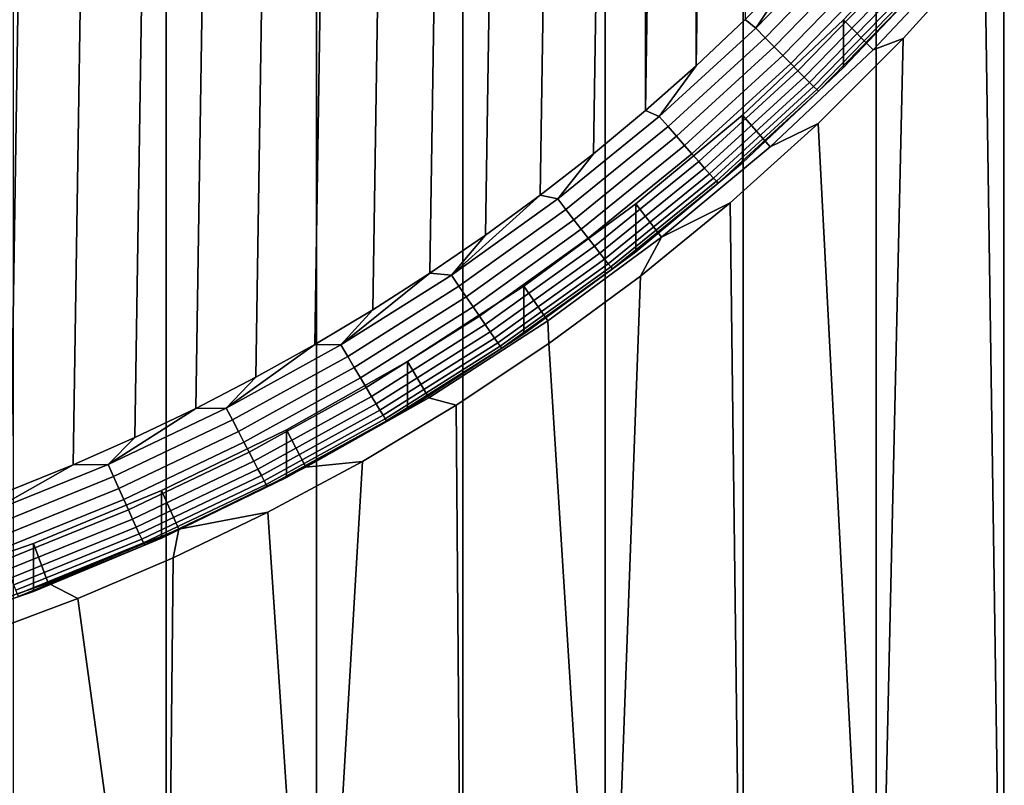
# Model space of a CAD drawing. Header units: metres. Extents: x -22 to 95, y -240 to 22.
# Tile 16 of 180: x 3.84 to 8.55, y -236.53 to -232.87. Entities that reach past the tile are written whole.
import ezdxf

# ---------------------------------------------------------------- set-up
doc = ezdxf.new("R2010")
doc.units = ezdxf.units.M
doc.layers.add('solid_10_151_013_XXX', color=7, linetype='CONTINUOUS')

msp = doc.modelspace()

# ---------------------------------------------------------------- linework, layer by layer
at = {"layer": 'solid_10_151_013_XXX'}
for points in [[(3.803387, -238.268066, 303.535492), (4.536664, -238.272232, 303.297272), (4.536667, -43.992737, 299.906097), (3.80339, -43.988579, 300.144318)], [(4.536664, -238.272232, 303.297272), (5.255143, -238.277115, 303.017578), (5.255147, -43.99762, 299.626434), (4.536667, -43.992737, 299.906097)], [(5.255143, -238.277115, 303.017578), (5.956481, -238.2827, 302.697357), (5.956485, -44.003208, 299.306183), (5.255147, -43.99762, 299.626434)], [(5.956481, -238.2827, 302.697357), (6.638391, -238.288986, 302.337585), (6.638394, -44.009487, 298.946442), (5.956485, -44.003208, 299.306183)], [(6.638391, -238.288986, 302.337585), (7.298648, -238.295929, 301.939514), (7.298651, -44.016438, 298.54834), (6.638394, -44.009487, 298.946442)], [(7.298648, -238.295929, 301.939514), (7.935099, -238.303528, 301.504364), (7.935101, -44.024033, 298.11322), (7.298651, -44.016438, 298.54834)], [(7.935099, -238.303528, 301.504364), (8.545666, -238.311737, 301.03363), (8.545669, -44.032249, 297.642456), (7.935101, -44.024033, 298.11322)], [(8.545666, -238.311737, 301.03363), (9.128359, -238.320557, 300.528809), (9.128361, -44.041061, 297.137634), (8.545669, -44.032249, 297.642456)], [(4.090693, -215.658875, 271.182831), (3.790932, -235.118073, 271.522491), (3.487658, -235.230133, 271.524445), (3.790926, -215.537506, 271.180695)], [(4.38658, -215.789429, 271.185089), (4.090699, -234.996689, 271.520355), (3.790932, -235.118073, 271.522491), (4.090693, -215.658875, 271.182831)], [(4.678328, -215.929047, 271.187531), (4.386586, -234.866135, 271.518097), (4.090699, -234.996689, 271.520355), (4.38658, -215.789429, 271.185089)], [(4.965702, -216.077621, 271.190125), (4.678334, -234.726532, 271.515656), (4.386586, -234.866135, 271.518097), (4.678328, -215.929047, 271.187531)], [(5.248289, -216.234924, 271.192871), (4.965708, -234.577957, 271.513062), (4.678334, -234.726532, 271.515656), (4.965702, -216.077621, 271.190125)], [(5.52594, -216.400879, 271.19577), (5.248294, -234.420654, 271.510315), (4.965708, -234.577957, 271.513062), (5.248289, -216.234924, 271.192871)], [(5.798304, -216.575287, 271.198822), (5.525946, -234.2547, 271.507416), (5.248294, -234.420654, 271.510315), (5.52594, -216.400879, 271.19577)], [(6.065144, -216.75798, 271.201996), (5.798309, -234.080292, 271.504364), (5.525946, -234.2547, 271.507416), (5.798304, -216.575287, 271.198822)], [(6.326282, -216.948837, 271.205353), (6.065149, -233.897598, 271.50119), (5.798309, -234.080292, 271.504364), (6.065144, -216.75798, 271.201996)], [(6.58136, -217.147614, 271.208801), (6.326287, -233.706726, 271.497864), (6.065149, -233.897598, 271.50119), (6.326282, -216.948837, 271.205353)], [(6.830242, -217.354187, 271.212402), (6.581365, -233.507965, 271.494385), (6.326287, -233.706726, 271.497864), (6.58136, -217.147614, 271.208801)], [(6.830242, -217.354187, 271.212402), (6.830247, -233.301392, 271.490784), (6.581365, -233.507965, 271.494385)], [(6.830242, -217.354187, 271.212402), (7.072636, -217.568314, 271.216156), (6.830247, -233.301392, 271.490784)], [(7.072636, -217.568314, 271.216156), (7.07264, -233.087265, 271.48703), (6.830247, -233.301392, 271.490784)], [(7.072636, -217.568314, 271.216156), (7.308295, -217.78978, 271.220032), (7.07264, -233.087265, 271.48703)], [(7.308295, -217.78978, 271.220032), (7.3083, -232.865784, 271.483185), (7.07264, -233.087265, 271.48703)], [(9.128359, -238.667725, 280.639801), (8.545666, -238.676529, 280.134979), (8.455454, -232.523468, 279.954437), (8.82739, -232.06665, 280.2565)], [(8.383239, -232.518112, 284.979156), (7.919711, -233.010452, 284.987762), (7.778174, -232.867233, 285.09613), (8.233618, -232.383484, 285.087677)], [(7.778182, -233.096039, 271.987274), (8.233624, -232.612289, 271.978821), (8.233618, -232.383484, 285.087677), (7.778174, -232.867233, 285.09613)], [(7.358793, -232.906754, 271.488068), (7.537077, -232.637115, 271.479187), (7.794924, -232.457565, 271.480225)], [(7.358793, -232.906754, 271.488068), (7.794924, -232.457565, 271.480225), (7.842312, -232.500687, 271.493683), (7.40353, -232.952606, 271.501587)], [(7.40353, -232.952606, 271.501587), (7.842312, -232.500687, 271.493683), (7.888071, -232.542175, 271.515381), (7.446728, -232.996735, 271.523315)], [(7.446728, -232.996735, 271.523315), (7.888071, -232.542175, 271.515381), (7.931415, -232.581314, 271.544983), (7.487647, -233.038361, 271.552948)], [(7.919711, -233.010452, 284.987762), (8.383239, -232.518112, 284.979156), (8.455454, -232.523468, 279.954437), (8.063922, -232.956543, 279.659027)], [(8.545666, -238.676529, 280.134979), (7.935099, -238.684753, 279.664246), (8.063922, -232.956543, 279.659027), (8.455454, -232.523468, 279.954437)], [(7.487647, -233.038361, 271.552948), (7.931415, -232.581314, 271.544983), (7.971601, -232.617447, 271.58194), (7.525586, -233.076813, 271.589966)], [(7.525586, -233.076813, 271.589966), (7.971601, -232.617447, 271.58194), (8.007942, -232.649933, 271.625641), (7.559893, -233.111389, 271.633698)], [(8.11301, -232.740997, 271.915802), (8.233624, -232.612289, 271.978821), (7.778182, -233.096039, 271.987274)], [(7.358793, -232.906754, 271.488068), (7.3083, -232.865784, 271.483185), (7.537077, -232.637115, 271.479187)], [(7.559893, -233.111389, 271.633698), (8.007942, -232.649933, 271.625641), (8.039813, -232.678223, 271.675323), (7.58998, -233.14151, 271.683411)], [(7.58998, -233.14151, 271.683411), (8.039813, -232.678223, 271.675323), (8.066669, -232.701828, 271.730164), (7.615333, -233.166672, 271.738281)], [(7.615333, -233.166672, 271.738281), (8.066669, -232.701828, 271.730164), (8.088047, -232.720367, 271.789215), (7.635516, -233.186447, 271.797363)], [(7.635516, -233.186447, 271.797363), (8.088047, -232.720367, 271.789215), (8.103583, -232.73349, 271.85144), (7.650182, -233.20047, 271.859589)], [(7.650182, -233.20047, 271.859589), (8.103583, -232.73349, 271.85144), (8.11301, -232.740997, 271.915802), (7.659082, -233.208511, 271.92395)], [(7.659082, -233.208511, 271.92395), (8.11301, -232.740997, 271.915802), (7.778182, -233.096039, 271.987274)], [(7.358793, -232.906754, 271.488068), (6.896814, -233.329315, 271.495453), (7.07264, -233.087265, 271.48703), (7.3083, -232.865784, 271.483185)], [(7.919711, -233.010452, 284.987762), (7.42688, -233.474304, 284.99585), (7.294349, -233.322617, 285.104065), (7.778174, -232.867233, 285.09613)], [(7.294358, -233.551422, 271.995209), (7.778182, -233.096039, 271.987274), (7.778174, -232.867233, 285.09613), (7.294349, -233.322617, 285.104065)], [(6.896814, -233.329315, 271.495453), (7.358793, -232.906754, 271.488068), (7.40353, -232.952606, 271.501587), (6.938742, -233.377731, 271.509003)], [(6.938742, -233.377731, 271.509003), (7.40353, -232.952606, 271.501587), (7.446728, -232.996735, 271.523315), (6.979228, -233.424332, 271.530792)], [(7.42688, -233.474304, 284.99585), (7.919711, -233.010452, 284.987762), (8.063922, -232.956543, 279.659027), (7.656491, -233.363235, 279.374237)], [(7.935099, -238.684753, 279.664246), (7.656491, -233.363235, 279.374237), (8.063922, -232.956543, 279.659027)], [(6.979228, -233.424332, 271.530792), (7.446728, -232.996735, 271.523315), (7.487647, -233.038361, 271.552948), (7.017579, -233.468323, 271.560455)], [(7.017579, -233.468323, 271.560455), (7.487647, -233.038361, 271.552948), (7.525586, -233.076813, 271.589966), (7.053135, -233.508942, 271.597504)], [(6.896814, -233.329315, 271.495453), (6.830247, -233.301392, 271.490784), (7.07264, -233.087265, 271.48703)], [(7.053135, -233.508942, 271.597504), (7.525586, -233.076813, 271.589966), (7.559893, -233.111389, 271.633698), (7.085289, -233.545502, 271.641266)], [(7.659082, -233.208511, 271.92395), (7.778182, -233.096039, 271.987274), (7.294358, -233.551422, 271.995209)], [(7.085289, -233.545502, 271.641266), (7.559893, -233.111389, 271.633698), (7.58998, -233.14151, 271.683411), (7.113487, -233.577362, 271.69104)], [(7.113487, -233.577362, 271.69104), (7.58998, -233.14151, 271.683411), (7.615333, -233.166672, 271.738281), (7.137249, -233.603973, 271.745911)], [(7.137249, -233.603973, 271.745911), (7.615333, -233.166672, 271.738281), (7.635516, -233.186447, 271.797363), (7.156164, -233.624893, 271.804993)], [(7.156164, -233.624893, 271.804993), (7.635516, -233.186447, 271.797363), (7.650182, -233.20047, 271.859589), (7.16991, -233.639755, 271.867249)], [(7.16991, -233.639755, 271.867249), (7.650182, -233.20047, 271.859589), (7.659082, -233.208511, 271.92395), (7.178251, -233.648315, 271.931641)], [(7.178251, -233.648315, 271.931641), (7.659082, -233.208511, 271.92395), (7.294358, -233.551422, 271.995209)], [(6.896814, -233.329315, 271.495453), (6.410609, -233.72377, 271.50235), (6.581365, -233.507965, 271.494385), (6.830247, -233.301392, 271.490784)], [(6.410609, -233.72377, 271.50235), (6.896814, -233.329315, 271.495453), (6.938742, -233.377731, 271.509003), (6.449582, -233.774582, 271.51593)], [(7.42688, -233.474304, 284.99585), (6.907258, -233.907288, 285.003418), (6.783907, -233.74794, 285.111511), (7.294349, -233.322617, 285.104065)], [(6.783918, -233.976746, 272.002625), (7.294358, -233.551422, 271.995209), (7.294349, -233.322617, 285.104065), (6.783907, -233.74794, 285.111511)], [(6.449582, -233.774582, 271.51593), (6.938742, -233.377731, 271.509003), (6.979228, -233.424332, 271.530792), (6.487214, -233.823502, 271.53775)], [(6.907258, -233.907288, 285.003418), (7.42688, -233.474304, 284.99585), (7.656491, -233.363235, 279.374237), (7.236273, -233.742264, 279.102844)], [(7.935099, -238.684753, 279.664246), (7.298648, -238.692337, 279.229126), (7.236273, -233.742264, 279.102844), (7.656491, -233.363235, 279.374237)], [(6.487214, -233.823502, 271.53775), (6.979228, -233.424332, 271.530792), (7.017579, -233.468323, 271.560455), (6.522861, -233.86969, 271.567474)], [(6.522861, -233.86969, 271.567474), (7.017579, -233.468323, 271.560455), (7.053135, -233.508942, 271.597504), (6.555911, -233.912338, 271.604523)], [(6.410609, -233.72377, 271.50235), (6.326287, -233.706726, 271.497864), (6.581365, -233.507965, 271.494385)], [(6.555911, -233.912338, 271.604523), (7.053135, -233.508942, 271.597504), (7.085289, -233.545502, 271.641266), (6.585797, -233.950729, 271.648346)], [(6.585797, -233.950729, 271.648346), (7.085289, -233.545502, 271.641266), (7.113487, -233.577362, 271.69104), (6.612008, -233.984207, 271.69812)], [(6.612008, -233.984207, 271.69812), (7.113487, -233.577362, 271.69104), (7.137249, -233.603973, 271.745911), (6.634094, -234.012177, 271.753052)], [(7.178251, -233.648315, 271.931641), (7.294358, -233.551422, 271.995209), (6.783918, -233.976746, 272.002625)], [(6.634094, -234.012177, 271.753052), (7.137249, -233.603973, 271.745911), (7.156164, -233.624893, 271.804993), (6.651676, -234.03418, 271.812134)], [(6.651676, -234.03418, 271.812134), (7.156164, -233.624893, 271.804993), (7.16991, -233.639755, 271.867249), (6.664453, -234.049835, 271.87442)], [(6.664453, -234.049835, 271.87442), (7.16991, -233.639755, 271.867249), (7.178251, -233.648315, 271.931641), (6.672206, -234.058868, 271.938812)], [(6.672206, -234.058868, 271.938812), (7.178251, -233.648315, 271.931641), (6.783918, -233.976746, 272.002625)], [(5.901887, -234.08873, 271.508698), (6.065149, -233.897598, 271.50119), (6.326287, -233.706726, 271.497864)], [(5.901887, -234.08873, 271.508698), (6.326287, -233.706726, 271.497864), (6.410609, -233.72377, 271.50235)], [(5.901887, -234.08873, 271.508698), (6.410609, -233.72377, 271.50235), (6.449582, -233.774582, 271.51593), (5.937768, -234.141769, 271.522339)], [(6.907258, -233.907288, 285.003418), (6.362452, -234.308105, 285.010406), (6.248712, -234.141693, 285.118378), (6.783907, -233.74794, 285.111511)], [(6.248724, -234.370499, 272.009521), (6.783918, -233.976746, 272.002625), (6.783907, -233.74794, 285.111511), (6.248712, -234.141693, 285.118378)], [(7.298648, -238.692337, 279.229126), (6.638391, -238.699295, 278.831024), (6.806044, -234.09314, 278.846893), (7.236273, -233.742264, 279.102844)], [(6.907258, -233.907288, 285.003418), (7.236273, -233.742264, 279.102844), (6.806044, -234.09314, 278.846893)], [(5.937768, -234.141769, 271.522339), (6.449582, -233.774582, 271.51593), (6.487214, -233.823502, 271.53775), (5.972413, -234.192841, 271.544189)], [(5.972413, -234.192841, 271.544189), (6.487214, -233.823502, 271.53775), (6.522861, -233.86969, 271.567474), (6.005231, -234.241043, 271.573944)], [(5.901887, -234.08873, 271.508698), (5.798309, -234.080292, 271.504364), (6.065149, -233.897598, 271.50119)], [(6.005231, -234.241043, 271.573944), (6.522861, -233.86969, 271.567474), (6.555911, -233.912338, 271.604523), (6.035658, -234.285583, 271.611053)], [(6.362452, -234.308105, 285.010406), (6.907258, -233.907288, 285.003418), (6.806044, -234.09314, 278.846893), (6.367962, -234.416077, 278.607574)], [(6.035658, -234.285583, 271.611053), (6.555911, -233.912338, 271.604523), (6.585797, -233.950729, 271.648346), (6.063173, -234.325668, 271.654877)], [(6.063173, -234.325668, 271.654877), (6.585797, -233.950729, 271.648346), (6.612008, -233.984207, 271.69812), (6.087304, -234.360641, 271.704712)], [(6.087304, -234.360641, 271.704712), (6.612008, -233.984207, 271.69812), (6.634094, -234.012177, 271.753052), (6.107637, -234.389862, 271.759644)], [(6.672206, -234.058868, 271.938812), (6.783918, -233.976746, 272.002625), (6.248724, -234.370499, 272.009521)], [(6.107637, -234.389862, 271.759644), (6.634094, -234.012177, 271.753052), (6.651676, -234.03418, 271.812134), (6.123824, -234.412872, 271.818756)], [(6.123824, -234.412872, 271.818756), (6.651676, -234.03418, 271.812134), (6.664453, -234.049835, 271.87442), (6.135587, -234.429245, 271.881042)], [(6.135587, -234.429245, 271.881042), (6.664453, -234.049835, 271.87442), (6.672206, -234.058868, 271.938812), (6.142725, -234.438721, 271.945435)], [(5.372435, -234.422928, 271.514557), (5.525946, -234.2547, 271.507416), (5.798309, -234.080292, 271.504364)], [(5.372435, -234.422928, 271.514557), (5.798309, -234.080292, 271.504364), (5.901887, -234.08873, 271.508698)], [(5.372435, -234.422928, 271.514557), (5.901887, -234.08873, 271.508698), (5.937768, -234.141769, 271.522339), (5.405096, -234.477997, 271.528198)], [(6.142725, -234.438721, 271.945435), (6.672206, -234.058868, 271.938812), (6.248724, -234.370499, 272.009521)], [(6.638391, -238.699295, 278.831024), (6.367962, -234.416077, 278.607574), (6.806044, -234.09314, 278.846893)], [(5.405096, -234.477997, 271.528198), (5.937768, -234.141769, 271.522339), (5.972413, -234.192841, 271.544189), (5.436634, -234.531021, 271.55011)], [(6.362452, -234.308105, 285.010406), (5.794053, -234.675552, 285.016815), (5.690716, -234.502411, 285.124664), (6.248712, -234.141693, 285.118378)], [(5.690729, -234.731216, 272.015808), (6.248724, -234.370499, 272.009521), (6.248712, -234.141693, 285.118378), (5.690716, -234.502411, 285.124664)], [(5.436634, -234.531021, 271.55011), (5.972413, -234.192841, 271.544189), (6.005231, -234.241043, 271.573944), (5.466508, -234.581085, 271.579865)], [(5.372435, -234.422928, 271.514557), (5.248294, -234.420654, 271.510315), (5.525946, -234.2547, 271.507416)], [(5.466508, -234.581085, 271.579865), (6.005231, -234.241043, 271.573944), (6.035658, -234.285583, 271.611053), (5.494205, -234.62735, 271.617004)], [(5.494205, -234.62735, 271.617004), (6.035658, -234.285583, 271.611053), (6.063173, -234.325668, 271.654877), (5.519252, -234.668991, 271.660889)], [(5.519252, -234.668991, 271.660889), (6.063173, -234.325668, 271.654877), (6.087304, -234.360641, 271.704712), (5.541218, -234.705322, 271.710724)], [(5.794053, -234.675552, 285.016815), (6.362452, -234.308105, 285.010406), (6.367962, -234.416077, 278.607574), (5.923909, -234.711594, 278.38559)], [(5.541218, -234.705322, 271.710724), (6.087304, -234.360641, 271.704712), (6.107637, -234.389862, 271.759644), (5.559727, -234.735718, 271.765686)], [(6.142725, -234.438721, 271.945435), (6.248724, -234.370499, 272.009521), (5.690729, -234.731216, 272.015808)], [(4.824111, -234.725174, 271.519806), (4.965708, -234.577957, 271.513062), (5.248294, -234.420654, 271.510315)], [(4.824111, -234.725174, 271.519806), (5.248294, -234.420654, 271.510315), (5.372435, -234.422928, 271.514557)], [(4.824111, -234.725174, 271.519806), (5.372435, -234.422928, 271.514557), (5.405096, -234.477997, 271.528198), (4.853439, -234.782074, 271.533508)], [(5.559727, -234.735718, 271.765686), (6.107637, -234.389862, 271.759644), (6.123824, -234.412872, 271.818756), (5.574462, -234.759628, 271.824799)], [(5.574462, -234.759628, 271.824799), (6.123824, -234.412872, 271.818756), (6.135587, -234.429245, 271.881042), (5.58517, -234.776672, 271.887115)], [(6.638391, -238.699295, 278.831024), (5.956481, -238.705566, 278.471283), (5.923909, -234.711594, 278.38559), (6.367962, -234.416077, 278.607574)], [(5.58517, -234.776672, 271.887115), (6.135587, -234.429245, 271.881042), (6.142725, -234.438721, 271.945435), (5.591667, -234.78656, 271.951508)], [(5.591667, -234.78656, 271.951508), (6.142725, -234.438721, 271.945435), (5.690729, -234.731216, 272.015808)], [(4.853439, -234.782074, 271.533508), (5.405096, -234.477997, 271.528198), (5.436634, -234.531021, 271.55011), (4.881758, -234.836884, 271.55545)], [(5.794053, -234.675552, 285.016815), (5.204939, -235.007751, 285.022614), (5.111955, -234.828781, 285.130371), (5.690716, -234.502411, 285.124664)], [(5.111967, -235.057587, 272.021515), (5.690729, -234.731216, 272.015808), (5.690716, -234.502411, 285.124664), (5.111955, -234.828781, 285.130371)], [(4.881758, -234.836884, 271.55545), (5.436634, -234.531021, 271.55011), (5.466508, -234.581085, 271.579865), (4.908583, -234.888626, 271.585236)], [(4.824111, -234.725174, 271.519806), (4.678334, -234.726532, 271.515656), (4.965708, -234.577957, 271.513062)], [(4.908583, -234.888626, 271.585236), (5.466508, -234.581085, 271.579865), (5.494205, -234.62735, 271.617004), (4.933454, -234.936447, 271.622406)], [(4.933454, -234.936447, 271.622406), (5.494205, -234.62735, 271.617004), (5.519252, -234.668991, 271.660889), (4.955944, -234.979507, 271.66629)], [(4.955944, -234.979507, 271.66629), (5.519252, -234.668991, 271.660889), (5.541218, -234.705322, 271.710724), (4.975668, -235.017059, 271.716156)], [(4.975668, -235.017059, 271.716156), (5.541218, -234.705322, 271.710724), (5.559727, -234.735718, 271.765686), (4.992289, -235.048492, 271.771149)], [(5.204939, -235.007751, 285.022614), (5.794053, -234.675552, 285.016815), (5.923909, -234.711594, 278.38559), (5.475482, -234.980392, 278.181366)], [(4.258843, -234.9944, 271.524506), (4.678334, -234.726532, 271.515656), (4.824111, -234.725174, 271.519806)], [(4.258843, -234.9944, 271.524506), (4.824111, -234.725174, 271.519806), (4.853439, -234.782074, 271.533508), (4.284735, -235.052948, 271.538239)], [(4.258843, -234.9944, 271.524506), (4.386586, -234.866135, 271.518097), (4.678334, -234.726532, 271.515656)], [(4.992289, -235.048492, 271.771149), (5.559727, -234.735718, 271.765686), (5.574462, -234.759628, 271.824799), (5.005519, -235.073242, 271.830292)], [(5.591667, -234.78656, 271.951508), (5.690729, -234.731216, 272.015808), (5.111967, -235.057587, 272.021515)], [(5.956481, -238.705566, 278.471283), (5.255143, -238.711166, 278.151031), (5.475482, -234.980392, 278.181366), (5.923909, -234.711594, 278.38559)], [(4.284735, -235.052948, 271.538239), (4.853439, -234.782074, 271.533508), (4.881758, -234.836884, 271.55545), (4.309735, -235.109329, 271.560211)], [(5.005519, -235.073242, 271.830292), (5.574462, -234.759628, 271.824799), (5.58517, -234.776672, 271.887115), (5.015134, -235.090897, 271.892578)], [(5.015134, -235.090897, 271.892578), (5.58517, -234.776672, 271.887115), (5.591667, -234.78656, 271.951508), (5.020968, -235.101135, 271.957001)], [(5.020968, -235.101135, 271.957001), (5.591667, -234.78656, 271.951508), (5.111967, -235.057587, 272.021515)], [(4.309735, -235.109329, 271.560211), (4.881758, -234.836884, 271.55545), (4.908583, -234.888626, 271.585236), (4.333417, -235.162582, 271.590027)], [(5.204939, -235.007751, 285.022614), (4.596669, -235.303879, 285.027771), (4.514541, -235.119614, 285.135437), (5.111955, -234.828781, 285.130371)], [(4.514551, -235.348434, 272.026581), (5.111967, -235.057587, 272.021515), (5.111955, -234.828781, 285.130371), (4.514541, -235.119614, 285.135437)], [(4.258843, -234.9944, 271.524506), (4.090699, -234.996689, 271.520355), (4.386586, -234.866135, 271.518097)], [(4.333417, -235.162582, 271.590027), (4.908583, -234.888626, 271.585236), (4.933454, -234.936447, 271.622406), (4.355373, -235.211777, 271.627228)], [(4.355373, -235.211777, 271.627228), (4.933454, -234.936447, 271.622406), (4.955944, -234.979507, 271.66629), (4.375228, -235.256088, 271.671143)], [(4.375228, -235.256088, 271.671143), (4.955944, -234.979507, 271.66629), (4.975668, -235.017059, 271.716156), (4.392642, -235.294754, 271.721008)], [(4.596669, -235.303879, 285.027771), (5.204939, -235.007751, 285.022614), (5.475482, -234.980392, 278.181366), (5.023517, -235.223587, 277.994781)], [(5.255143, -238.711166, 278.151031), (5.023517, -235.223587, 277.994781), (5.475482, -234.980392, 278.181366)], [(3.678616, -235.229691, 271.528625), (4.090699, -234.996689, 271.520355), (4.258843, -234.9944, 271.524506)], [(3.678616, -235.229691, 271.528625), (4.258843, -234.9944, 271.524506), (4.284735, -235.052948, 271.538239), (3.70098, -235.289658, 271.542358)], [(3.678616, -235.229691, 271.528625), (3.790932, -235.118073, 271.522491), (4.090699, -234.996689, 271.520355)], [(4.392642, -235.294754, 271.721008), (4.975668, -235.017059, 271.716156), (4.992289, -235.048492, 271.771149), (4.407314, -235.327118, 271.776001)], [(3.70098, -235.289658, 271.542358), (4.284735, -235.052948, 271.538239), (4.309735, -235.109329, 271.560211), (3.722574, -235.347427, 271.564362)], [(4.407314, -235.327118, 271.776001), (4.992289, -235.048492, 271.771149), (5.005519, -235.073242, 271.830292), (4.418994, -235.3526, 271.835175)], [(4.418994, -235.3526, 271.835175), (5.005519, -235.073242, 271.830292), (5.015134, -235.090897, 271.892578), (4.427483, -235.370789, 271.897491)], [(5.020968, -235.101135, 271.957001), (5.111967, -235.057587, 272.021515), (4.514551, -235.348434, 272.026581)], [(3.722574, -235.347427, 271.564362), (4.309735, -235.109329, 271.560211), (4.333417, -235.162582, 271.590027), (3.743029, -235.401978, 271.594208)], [(4.596669, -235.303879, 285.027771), (3.971393, -235.562836, 285.032318), (3.900654, -235.373856, 285.139893), (4.514541, -235.119614, 285.135437)], [(3.900662, -235.602676, 272.031006), (4.514551, -235.348434, 272.026581), (4.514541, -235.119614, 285.135437), (3.900654, -235.373856, 285.139893)], [(4.427483, -235.370789, 271.897491), (5.015134, -235.090897, 271.892578), (5.020968, -235.101135, 271.957001), (4.432633, -235.381363, 271.961884)], [(4.432633, -235.381363, 271.961884), (5.020968, -235.101135, 271.957001), (4.514551, -235.348434, 272.026581)], [(3.743029, -235.401978, 271.594208), (4.333417, -235.162582, 271.590027), (4.355373, -235.211777, 271.627228), (3.761995, -235.452393, 271.631409)], [(3.761995, -235.452393, 271.631409), (4.355373, -235.211777, 271.627228), (4.375228, -235.256088, 271.671143), (3.779145, -235.497803, 271.675354)], [(5.255143, -238.711166, 278.151031), (4.536664, -238.716049, 277.871338), (4.569359, -235.441864, 277.825897), (5.023517, -235.223587, 277.994781)], [(4.596669, -235.303879, 285.027771), (5.023517, -235.223587, 277.994781), (4.569359, -235.441864, 277.825897)], [(3.779145, -235.497803, 271.675354), (4.375228, -235.256088, 271.671143), (4.392642, -235.294754, 271.721008), (3.794185, -235.53743, 271.72525)], [(3.794185, -235.53743, 271.72525), (4.392642, -235.294754, 271.721008), (4.407314, -235.327118, 271.776001), (3.806859, -235.570602, 271.780243)], [(3.971393, -235.562836, 285.032318), (4.596669, -235.303879, 285.027771), (4.569359, -235.441864, 277.825897), (4.113829, -235.636139, 277.67453)], [(3.806859, -235.570602, 271.780243), (4.407314, -235.327118, 271.776001), (4.418994, -235.3526, 271.835175), (3.816948, -235.596725, 271.839417)], [(3.816948, -235.596725, 271.839417), (4.418994, -235.3526, 271.835175), (4.427483, -235.370789, 271.897491), (3.82428, -235.615387, 271.901733)], [(4.432633, -235.381363, 271.961884), (4.514551, -235.348434, 272.026581), (3.900662, -235.602676, 272.031006)], [(3.971393, -235.562836, 285.032318), (3.332222, -235.783371, 285.036163), (3.272534, -235.590576, 285.143677), (3.900654, -235.373856, 285.139893)], [(3.272541, -235.819397, 272.03479), (3.900662, -235.602676, 272.031006), (3.900654, -235.373856, 285.139893), (3.272534, -235.590576, 285.143677)], [(3.82428, -235.615387, 271.901733), (4.427483, -235.370789, 271.897491), (4.432633, -235.381363, 271.961884), (3.828728, -235.626236, 271.966156)], [(3.828728, -235.626236, 271.966156), (4.432633, -235.381363, 271.961884), (3.900662, -235.602676, 272.031006)], [(4.536664, -238.716049, 277.871338), (4.113829, -235.636139, 277.67453), (4.569359, -235.441864, 277.825897)], [(3.828728, -235.626236, 271.966156), (3.900662, -235.602676, 272.031006), (3.272541, -235.819397, 272.03479)], [(3.332222, -235.783371, 285.036163), (3.971393, -235.562836, 285.032318), (4.113829, -235.636139, 277.67453), (3.656909, -235.807556, 277.540161)], [(4.536664, -238.716049, 277.871338), (3.803387, -238.7202, 277.633118), (3.656909, -235.807556, 277.540161), (4.113829, -235.636139, 277.67453)]]:
    msp.add_3dface(points, dxfattribs=at)

doc.saveas('drawing.dxf')
